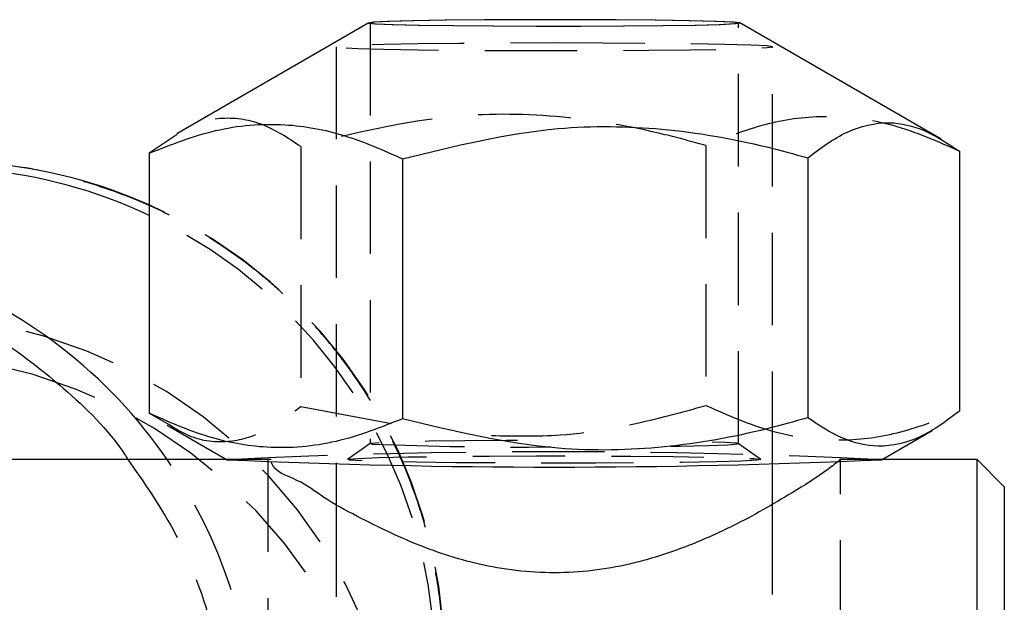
# Model space of a CAD drawing. Extents: x 72 to 515, y 20 to 374.
# Tile 25 of 25: x 349 to 368, y 340 to 350. Entities that reach past the tile are written whole.
import ezdxf

# ---------------------------------------------------------------- set-up
doc = ezdxf.new("R2010")
doc.units = 0
doc.header["$LTSCALE"] = 1.333333
doc.linetypes.add('HIDDEN', pattern=[1.905, 1.27, -0.635])
doc.layers.get('0').update_dxf_attribs({"linetype": 'CONTINUOUS'})

msp = doc.modelspace()

# ---------------------------------------------------------------- linework, layer by layer
at = {"color": 7, "linetype": 'CONTINUOUS'}
for p, q in [((355.8652, 350.1726), (352.3438, 348.1408)), ((366.3599, 348.0412), (362.6659, 350.1726)), ((352.3513, 348.128), (351.8378, 347.7831)), ((351.8378, 347.7831), (351.8378, 343.0223)), ((356.4851, 347.6803), (356.4851, 342.9195)), ((363.9129, 347.6991), (363.9129, 342.9383)), ((366.6933, 347.8207), (366.6933, 343.0599)), ((351.8378, 343.0223), (352.1822, 342.8287)), ((352.1678, 342.8038), (353.2683, 342.1689)), ((365.2628, 342.1689), (366.1921, 342.705)), ((353.2607, 342.1732), (349.2655, 342.1732)), ((355.2655, 342.094), (355.2655, 341.3522)), ((363.2655, 341.362), (363.2655, 342.094)), ((367.0155, 342.1732), (365.2704, 342.1732)), ((367.5155, 341.6732), (367.0155, 342.1732)), ((367.0155, 326.2982), (367.0155, 342.1732)), ((367.5155, 341.6732), (367.5155, 326.7982))]:
    msp.add_line(p, q, dxfattribs=at)
at = {"color": 7, "linetype": 'HIDDEN'}
for p, q in [((355.8905, 350.1708), (355.8905, 342.463)), ((362.6405, 342.463), (362.6405, 350.1708)), ((355.2655, 349.7334), (355.2655, 342.094)), ((363.2655, 342.094), (363.2655, 349.7334)), ((354.6182, 347.9048), (354.6182, 343.144)), ((362.046, 347.9236), (362.046, 343.1628)), ((354.6182, 343.144), (356.3211, 342.8219)), ((355.8916, 342.4644), (355.4762, 342.1737)), ((363.0549, 342.1737), (362.6395, 342.4644)), ((354.0745, 342.1732), (353.2607, 342.1732)), ((354.0155, 342.172), (354.0155, 326.2994)), ((354.0754, 342.1326), (354.0745, 342.1356)), ((365.2704, 342.1732), (364.4961, 342.1732)), ((364.4961, 342.1617), (364.5155, 342.172)), ((364.5155, 326.2994), (364.5155, 342.172)), ((355.2655, 341.3522), (355.2655, 326.9937)), ((363.2655, 327.0017), (363.2655, 341.362))]:
    msp.add_line(p, q, dxfattribs=at)
at = {"color": 7, "linetype": 'CONTINUOUS', "flags": 128}
for points in [[(359.5969, 350.2299), (358.777, 350.2296), (357.9855, 350.2258), (357.2684, 350.2189), (356.6674, 350.2091), (356.2173, 350.1972), (355.9444, 350.1837), (355.8645, 350.1694), (355.9823, 350.1553), (356.2909, 350.142), (356.7724, 350.1304), (357.3987, 350.1212), (358.1336, 350.1148), (358.9342, 350.1117), (359.7541, 350.1121), (360.5456, 350.1158), (361.2627, 350.1227), (361.8637, 350.1325), (362.3138, 350.1444), (362.5867, 350.1579), (362.6665, 350.1722), (362.5488, 350.1863), (362.2402, 350.1996), (361.7587, 350.2112), (361.1324, 350.2204), (360.3975, 350.2268), (359.5969, 350.2299)], [(359.5943, 350.2294), (358.7809, 350.2291), (357.9956, 350.2254), (357.2842, 350.2185), (356.6879, 350.2088), (356.2414, 350.197), (355.9707, 350.1836), (355.8915, 350.1694), (356.0083, 350.1554), (356.3145, 350.1422), (356.7921, 350.1307), (357.4135, 350.1216), (358.1425, 350.1153), (358.9368, 350.1122), (359.7502, 350.1125), (360.5355, 350.1162), (361.2469, 350.1231), (361.8432, 350.1328), (362.2897, 350.1447), (362.5604, 350.158), (362.6396, 350.1722), (362.5228, 350.1862), (362.2166, 350.1994), (361.739, 350.2109), (361.1176, 350.22), (360.3886, 350.2264), (359.5943, 350.2294)]]:
    msp.add_lwpolyline(points, dxfattribs=at)
at = {"color": 7, "linetype": 'HIDDEN', "flags": 128}
for points in [[(360.1556, 349.8014), (359.2655, 349.8032), (358.3755, 349.8014), (357.53, 349.7963), (356.7716, 349.788), (356.1382, 349.7769), (355.6617, 349.7637), (355.3658, 349.7489), (355.2655, 349.7334), (355.3658, 349.7178), (355.6617, 349.7031), (356.1382, 349.6898), (356.7716, 349.6788), (357.53, 349.6705), (358.3755, 349.6653), (359.2655, 349.6636), (360.1556, 349.6653), (361.0011, 349.6705), (361.7595, 349.6788), (362.3929, 349.6898), (362.8694, 349.7031), (363.1653, 349.7178), (363.2655, 349.7334), (363.1653, 349.7489), (362.8694, 349.7637), (362.3929, 349.7769), (361.7595, 349.788), (361.0011, 349.7963), (360.1556, 349.8014)], [(358.5931, 342.5207), (358.3818, 342.5198), (357.628, 342.5145), (356.9693, 342.5061), (356.4441, 342.4953), (356.0829, 342.4826), (355.9066, 342.4687), (355.9255, 342.4545)], [(361.3999, 342.4173), (361.5618, 342.4198), (362.087, 342.4306), (362.4482, 342.4434), (362.6245, 342.4572), (362.6056, 342.4714), (362.3925, 342.4851), (361.9977, 342.4975), (361.8619, 342.5006)], [(355.7409, 342.1477), (355.5143, 342.1625), (355.4898, 342.1779), (355.669, 342.1929), (356.042, 342.2068), (356.5888, 342.2189), (357.2799, 342.2284), (358.078, 342.2349), (358.9402, 342.2379), (359.8199, 342.2375), (360.6698, 342.2335), (361.4439, 342.2262), (362.1006, 342.2159), (362.6044, 342.2033), (362.9283, 342.1891), (363.0547, 342.1739), (362.9768, 342.1586), (362.6988, 342.144), (362.2358, 342.1309), (361.6126, 342.1201), (360.8629, 342.112), (360.0271, 342.1072), (359.1502, 342.1059), (358.2796, 342.1081), (357.4621, 342.1138), (356.7418, 342.1227), (356.1576, 342.1341), (355.7409, 342.1477)]]:
    msp.add_lwpolyline(points, dxfattribs=at)
at = {"color": 8, "linetype": 'CONTINUOUS'}
for centre, radius, start, end in [((347.9448, 338.3987), 9.1192, 64.72903, 84.89012), ((344.6364, 336.9938), 9.14, 34.51925, 69.9791)]:
    msp.add_arc(centre, radius, start, end, dxfattribs=at)
at = {"color": 7, "linetype": 'CONTINUOUS'}
for centre, radius, start, end in [((348.1102, 338.4907), 9.1396, 65.93011, 84.97611), ((359.2655, 475.4358), 133.4018, 267.423323, 272.576677)]:
    msp.add_arc(centre, radius, start, end, dxfattribs=at)
at = {"color": 7, "linetype": 'HIDDEN'}
for centre, radius, start, end in [((348.1128, 338.4939), 9.1356, 0.20245, 65.93707), ((347.9295, 338.3723), 9.1496, 1.45568, 64.71296), ((347.2517, 335.5685), 9.2547, 1.9714, 83.81898), ((347.1122, 334.8771), 9.2251, 3.00941, 84.02889), ((358.565, 407.488), 65.0871, 267.675842, 270.560654), ((359.2655, 218.6575), 123.6569, 87.220112, 92.779888), ((344.6257, 336.9846), 9.1539, 1.89679, 34.52851)]:
    msp.add_arc(centre, radius, start, end, dxfattribs=at)
for points, knots in [([(354.6182, 347.9048), (354.3844, 348.0616), (353.9359, 348.3626), (353.1567, 348.4707), (352.6223, 348.3186), (352.3944, 348.1583), (352.3513, 348.128)], [0, 0, 0, 0, 0.3426045, 0.6574712, 0.9351924, 1, 1, 1, 1]), ([(362.046, 347.9236), (361.7958, 347.9926), (360.9346, 348.2302), (359.4104, 348.4958), (357.1413, 348.5313), (355.5632, 348.1395), (354.6182, 347.9048)], [0, 0, 0, 0, 0.1033091, 0.3556844, 0.6141448, 1, 1, 1, 1]), ([(366.6933, 347.8207), (366.2941, 347.9968), (365.5024, 348.3458), (364.2671, 348.5075), (363.0937, 348.3435), (362.4006, 348.0657), (362.046, 347.9236)], [0, 0, 0, 0, 0.2705413, 0.5365544, 0.762909, 1, 1, 1, 1]), ([(357.2349, 338.4192), (357.2302, 338.6875), (357.2201, 339.262), (357.098, 340.1545), (356.8712, 341.1118), (356.5163, 342.0975), (356.0231, 343.0843), (355.3932, 344.0321), (354.635, 344.9098), (353.761, 345.6933), (352.7862, 346.3621), (351.6961, 346.9215), (350.5167, 347.3236), (349.5663, 347.5414), (349.0309, 347.5678), (348.912, 347.5737)], [0, 0, 0, 0, 0.0591566, 0.1266848, 0.1982372, 0.2758745, 0.3572624, 0.4410236, 0.5262712, 0.6124597, 0.699245, 0.7864017, 0.8818211, 0.9737486, 1, 1, 1, 1]), ([(352.1822, 342.8287), (352.3065, 342.7494), (352.6478, 342.5317), (353.3058, 342.4532), (354.0234, 342.6916), (354.4111, 342.9865), (354.6182, 343.144)], [0, 0, 0, 0, 0.165424, 0.453857, 0.7082628, 1, 1, 1, 1]), ([(358.1161, 342.6109), (358.5351, 342.6035), (359.6057, 342.5845), (360.9194, 342.8492), (361.7958, 343.0932), (362.046, 343.1628)], [0, 0, 0, 0, 0.3148343, 0.8044701, 1, 1, 1, 1]), ([(362.046, 343.1628), (362.4451, 342.9868), (363.2368, 342.6377), (364.4722, 342.476), (365.6455, 342.6401), (366.3387, 342.9178), (366.6933, 343.0599)], [0, 0, 0, 0, 0.2705404, 0.536554, 0.7629084, 1, 1, 1, 1]), ([(351.4488, 342.1732), (351.7402, 341.7544), (352.4234, 340.7727), (353.1022, 338.9662), (353.309, 337.5643), (353.3249, 336.8439), (353.325, 336.8376)], [0, 0, 0, 0, 0.26595788, 0.62347301, 0.99670532, 1, 1, 1, 1])]:
    msp.add_open_spline(points, degree=3, knots=knots, dxfattribs=at)
at = {"color": 7, "linetype": 'CONTINUOUS'}
for points, knots in [([(351.8378, 347.7831), (352.2378, 347.9416), (353.0348, 348.2573), (354.2712, 348.362), (355.4416, 348.1449), (356.1311, 347.8379), (356.4851, 347.6803)], [0, 0, 0, 0, 0.26673452, 0.53150762, 0.75942803, 1, 1, 1, 1]), ([(356.4851, 347.6803), (357.4302, 347.9149), (358.9925, 348.3029), (361.2608, 348.273), (362.7859, 348.01), (363.6627, 347.7681), (363.9129, 347.6991)], [0, 0, 0, 0, 0.3858533, 0.6378816, 0.8966912, 1, 1, 1, 1]), ([(363.9129, 347.6991), (364.145, 347.875), (364.5854, 348.2088), (365.364, 348.4011), (366.0939, 348.2233), (366.4857, 347.9602), (366.6933, 347.8207)], [0, 0, 0, 0, 0.2840665, 0.5390408, 0.7557867, 1, 1, 1, 1]), ([(356.4851, 342.9195), (356.0852, 342.761), (355.2881, 342.4452), (354.0517, 342.3406), (352.8813, 342.5576), (352.1918, 342.8647), (351.8378, 343.0223)], [0, 0, 0, 0, 0.2667339, 0.5315073, 0.7594278, 1, 1, 1, 1]), ([(366.6933, 343.0599), (366.4612, 342.884), (366.0208, 342.5502), (365.2422, 342.3579), (364.5123, 342.5357), (364.1205, 342.7988), (363.9129, 342.9383)], [0, 0, 0, 0, 0.2840666, 0.5390414, 0.7557878, 1, 1, 1, 1]), ([(363.9129, 342.9383), (363.6628, 342.868), (362.8018, 342.6261), (361.2781, 342.3528), (359.0095, 342.3056), (357.4304, 342.6896), (356.4851, 342.9195)], [0, 0, 0, 0, 0.1034404, 0.3560314, 0.6145053, 1, 1, 1, 1]), ([(364.5155, 342.172), (364.4379, 342.1111), (364.1549, 341.8894), (363.4982, 341.4782), (362.6705, 341.0045), (361.7555, 340.5922), (360.7613, 340.2525), (359.5284, 340.0451), (358.1631, 340.152), (356.855, 340.5374), (355.8513, 341.0223), (355.0589, 341.4455), (354.5949, 341.815), (354.1328, 341.938), (354.0772, 342.1265), (354.0754, 342.1326)], [0, 0, 0, 0, 0.0259605, 0.0945622, 0.2035649, 0.2767285, 0.3583023, 0.4795925, 0.6028028, 0.715332, 0.8360323, 0.8970697, 0.9484766, 0.9983413, 1, 1, 1, 1])]:
    msp.add_open_spline(points, degree=3, knots=knots, dxfattribs=at)
at = {"color": 8, "linetype": 'CONTINUOUS'}
msp.add_open_spline([(347.7655, 345.0759), (347.8444, 345.0466), (348.3504, 344.8591), (349.2054, 344.3326), (350.3518, 343.4387), (351.1124, 342.701), (351.4286, 342.2049), (351.4488, 342.1732)], degree=3, knots=[0, 0, 0, 0, 0.0531836, 0.3412011, 0.6279442, 0.9762206, 1, 1, 1, 1], dxfattribs=at)

doc.saveas('drawing.dxf')
